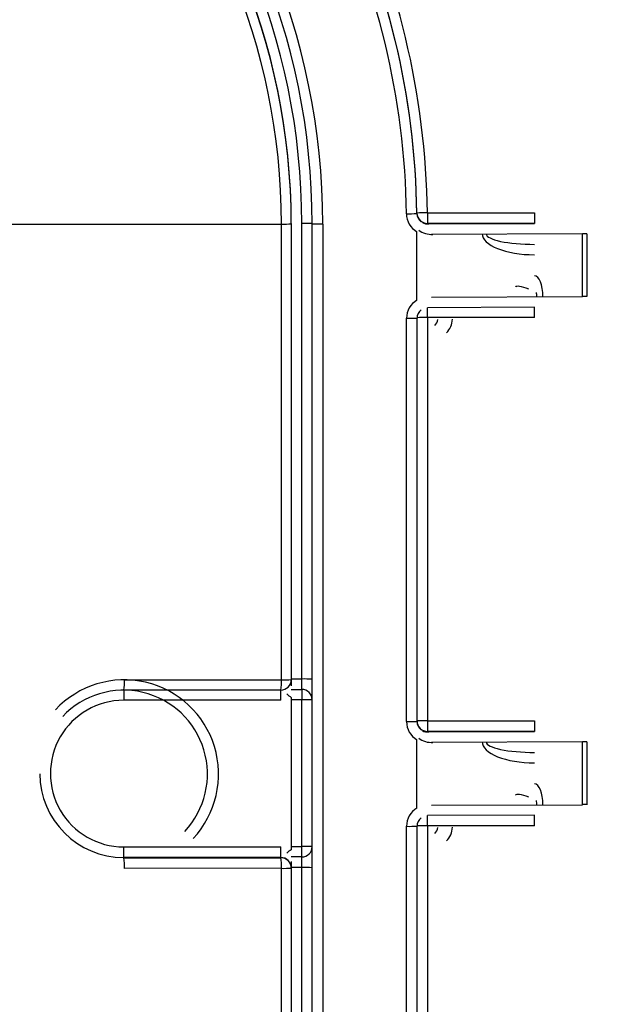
# Model space of a CAD drawing. Header units: inches. Extents: x 113 to 184, y 91 to 194.
# Tile 12 of 20: x 153 to 160, y 114 to 126. Entities that reach past the tile are written whole.
import ezdxf

# ---------------------------------------------------------------- set-up
doc = ezdxf.new("R2010")
doc.units = ezdxf.units.IN
doc.header["$MEASUREMENT"] = 0
doc.layers.add('N0', color=255, linetype='Continuous')

msp = doc.modelspace()

# ---------------------------------------------------------------- linework, layer by layer
at = {"layer": 'N0', "color": 255}
for p, q in [((157.869, 123.473), (157.869, 123.479)), ((157.994, 123.482), (159.277, 123.482)), ((157.994, 123.482), (157.994, 123.355)), ((159.277, 123.482), (159.277, 123.355)), ((150.583, 123.344), (156.246, 123.347)), ((156.246, 117.889), (156.246, 123.347)), ((156.364, 123.355), (156.364, 123.348)), ((156.364, 123.348), (156.364, 117.89)), ((156.489, 117.898), (156.489, 123.356)), ((156.615, 110.175), (156.615, 123.35)), ((156.74, 123.348), (156.74, 110.174)), ((157.869, 122.437), (157.869, 123.256)), ((157.994, 123.35), (159.277, 123.355)), ((157.994, 123.355), (157.994, 123.35)), ((159.277, 123.355), (157.994, 123.355)), ((159.853, 123.231), (158.044, 123.224)), ((159.853, 122.478), (159.853, 123.231)), ((159.903, 123.231), (159.903, 122.478)), ((158.045, 122.471), (159.853, 122.478)), ((159.277, 122.351), (157.995, 122.346)), ((157.995, 122.227), (157.995, 122.346)), ((159.277, 122.349), (159.277, 122.351)), ((159.277, 122.227), (159.277, 122.349)), ((157.744, 117.388), (157.744, 122.219)), ((157.869, 122.22), (157.869, 117.389)), ((159.277, 122.227), (157.995, 122.227)), ((157.995, 122.227), (157.995, 117.396)), ((154.364, 117.888), (156.246, 117.889)), ((156.364, 117.898), (156.489, 117.898)), ((156.364, 117.894), (156.364, 117.818)), ((156.489, 117.774), (156.489, 117.898)), ((156.238, 117.765), (154.356, 117.764)), ((154.356, 117.764), (154.356, 117.644)), ((156.238, 117.644), (156.238, 117.768)), ((156.364, 117.774), (156.489, 117.774)), ((156.489, 117.774), (156.489, 117.649)), ((156.238, 117.644), (154.356, 117.644)), ((156.364, 117.677), (156.364, 115.853)), ((156.489, 117.649), (156.364, 117.649)), ((156.489, 115.893), (156.489, 117.649)), ((157.995, 117.396), (159.277, 117.396)), ((157.995, 117.396), (157.995, 117.269)), ((159.277, 117.396), (159.277, 117.269)), ((157.995, 117.265), (159.277, 117.269)), ((157.995, 117.269), (157.995, 117.265)), ((159.277, 117.269), (157.995, 117.269)), ((157.869, 116.351), (157.869, 117.171)), ((159.853, 117.145), (158.045, 117.138)), ((159.853, 116.392), (159.853, 117.145)), ((159.903, 117.145), (159.903, 116.392)), ((158.045, 116.385), (159.853, 116.392)), ((159.277, 116.266), (157.995, 116.261)), ((157.995, 116.141), (157.995, 116.261)), ((159.277, 116.263), (159.277, 116.266)), ((159.277, 116.141), (159.277, 116.263)), ((157.744, 111.303), (157.744, 116.134)), ((157.869, 116.135), (157.869, 111.304)), ((157.995, 116.141), (157.995, 111.311)), ((159.277, 116.141), (157.995, 116.141)), ((154.356, 115.761), (154.356, 115.887)), ((154.356, 115.887), (156.238, 115.887)), ((156.238, 115.761), (156.238, 115.887)), ((156.364, 115.893), (156.489, 115.893)), ((156.489, 115.766), (156.489, 115.893)), ((154.356, 115.756), (154.356, 115.761)), ((156.238, 115.761), (154.356, 115.761)), ((154.356, 115.756), (156.238, 115.757)), ((156.238, 115.757), (156.238, 115.761)), ((156.489, 115.766), (156.364, 115.766)), ((156.364, 115.713), (156.364, 115.635)), ((156.489, 115.639), (156.489, 115.766)), ((156.246, 115.631), (154.364, 115.63)), ((156.246, 110.172), (156.246, 115.631)), ((156.489, 115.639), (156.364, 115.639)), ((156.364, 115.635), (156.364, 115.632)), ((156.364, 115.632), (156.364, 110.174)), ((156.489, 110.181), (156.489, 115.639))]:
    msp.add_line(p, q, dxfattribs=at)
for points in [[(157.919, 123.375, 2.052268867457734e-289, 2.052268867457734e-289, 0.560398), (157.921, 123.364, 2.052268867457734e-289, 2.052268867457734e-289, -0.035379), (157.915, 123.349, 2.052268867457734e-289, 2.052268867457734e-289, -0.015016), (157.909, 123.336, 2.052268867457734e-289, 2.052268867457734e-289, -0.012861), (157.902, 123.323, 2.052268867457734e-289, 2.052268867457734e-289, -0.014393), (157.893, 123.309, 2.052268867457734e-289, 2.052268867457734e-289, -0.004563), (157.886, 123.298, 2.052268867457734e-289, 2.052268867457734e-289, -0.009763), (157.878, 123.286, 2.052268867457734e-289, 2.052268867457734e-289, 0)], [(157.878, 123.286, 2.052268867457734e-289, 2.052268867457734e-289, 0.041721), (157.876, 123.283, 2.052268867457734e-289, 2.052268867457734e-289, -0.010785), (157.873, 123.279, 2.052268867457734e-289, 2.052268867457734e-289, 0.039688), (157.871, 123.275, 2.052268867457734e-289, 2.052268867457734e-289, 0.07167), (157.87, 123.27, 2.052268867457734e-289, 2.052268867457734e-289, 0.039736), (157.869, 123.265, 2.052268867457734e-289, 2.052268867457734e-289, -0.003865), (157.87, 123.26, 2.052268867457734e-289, 2.052268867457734e-289, 0.072846), (157.869, 123.256, 2.052268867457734e-289, 2.052268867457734e-289, 0)], [(158.044, 123.224, 2.052268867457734e-289, 2.052268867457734e-289, 0), (158.043, 123.248, 2.052268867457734e-289, 2.052268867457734e-289, 0), (158.04, 123.272, 2.052268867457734e-289, 2.052268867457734e-289, 0), (158.036, 123.294, 2.052268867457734e-289, 2.052268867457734e-289, 0), (158.03, 123.313, 2.052268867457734e-289, 2.052268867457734e-289, 0), (158.022, 123.328, 2.052268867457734e-289, 2.052268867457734e-289, 0), (158.013, 123.34, 2.052268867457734e-289, 2.052268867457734e-289, 0), (158.004, 123.348, 2.052268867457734e-289, 2.052268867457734e-289, 0), (157.994, 123.35, 2.052268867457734e-289, 2.052268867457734e-289, 0)], [(157.869, 122.437, 2.052268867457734e-289, 2.052268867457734e-289, 0.040689), (157.87, 122.433, 2.052268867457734e-289, 2.052268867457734e-289, -0.012566), (157.87, 122.428, 2.052268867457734e-289, 2.052268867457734e-289, 0.035808), (157.87, 122.423, 2.052268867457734e-289, 2.052268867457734e-289, 0.072376), (157.871, 122.418, 2.052268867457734e-289, 2.052268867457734e-289, 0.045344), (157.873, 122.414, 2.052268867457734e-289, 2.052268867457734e-289, -0.001577), (157.876, 122.41, 2.052268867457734e-289, 2.052268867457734e-289, 0.079419), (157.878, 122.406, 2.052268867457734e-289, 2.052268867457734e-289, 0)], [(157.995, 122.346, 2.052268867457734e-289, 2.052268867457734e-289, 0), (158.005, 122.349, 2.052268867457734e-289, 2.052268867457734e-289, 0), (158.014, 122.356, 2.052268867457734e-289, 2.052268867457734e-289, 0), (158.023, 122.367, 2.052268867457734e-289, 2.052268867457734e-289, 0), (158.03, 122.382, 2.052268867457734e-289, 2.052268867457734e-289, 0), (158.037, 122.401, 2.052268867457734e-289, 2.052268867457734e-289, 0), (158.041, 122.423, 2.052268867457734e-289, 2.052268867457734e-289, 0), (158.044, 122.446, 2.052268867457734e-289, 2.052268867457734e-289, 0), (158.045, 122.471, 2.052268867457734e-289, 2.052268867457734e-289, 0)], [(157.919, 122.32, 2.052268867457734e-289, 2.052268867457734e-289, -0.528656), (157.921, 122.331, 2.052268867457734e-289, 2.052268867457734e-289, 0.034254), (157.915, 122.345, 2.052268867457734e-289, 2.052268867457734e-289, 0.013976), (157.909, 122.358, 2.052268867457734e-289, 2.052268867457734e-289, 0.012345), (157.902, 122.371, 2.052268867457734e-289, 2.052268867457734e-289, 0.013368), (157.893, 122.384, 2.052268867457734e-289, 2.052268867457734e-289, 0.003937), (157.886, 122.395, 2.052268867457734e-289, 2.052268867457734e-289, 0.009203), (157.878, 122.406, 2.052268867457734e-289, 2.052268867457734e-289, 0)], [(156.308, 117.72, 2.052268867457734e-289, 2.052268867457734e-289, -0.016122), (156.299, 117.709, 2.052268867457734e-289, 2.052268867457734e-289, -0.000717), (156.29, 117.697, 2.052268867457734e-289, 2.052268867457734e-289, -0.011897), (156.279, 117.684, 2.052268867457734e-289, 2.052268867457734e-289, -0.016634), (156.267, 117.671, 2.052268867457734e-289, 2.052268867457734e-289, -0.006214), (156.255, 117.661, 2.052268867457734e-289, 2.052268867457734e-289, 0.00944), (156.243, 117.649, 2.052268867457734e-289, 2.052268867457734e-289, 0.993033), (156.238, 117.644, 2.052268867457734e-289, 2.052268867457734e-289, 0)], [(156.308, 117.72, 2.052268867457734e-289, 2.052268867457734e-289, 0.001962), (156.329, 117.744, 2.052268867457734e-289, 2.052268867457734e-289, 0.00546), (156.343, 117.762, 2.052268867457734e-289, 2.052268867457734e-289, 0.020636), (156.353, 117.774, 2.052268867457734e-289, 2.052268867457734e-289, 0.053242), (156.36, 117.786, 2.052268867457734e-289, 2.052268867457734e-289, 0.068679), (156.362, 117.796, 2.052268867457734e-289, 2.052268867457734e-289, 0.041854), (156.362, 117.803, 2.052268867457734e-289, 2.052268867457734e-289, 0.048594), (156.364, 117.818, 2.052268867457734e-289, 2.052268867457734e-289, 0)], [(156.364, 117.818, 2.052268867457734e-289, 2.052268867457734e-289, 1), (156.364, 117.804, 2.052268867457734e-289, 2.052268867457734e-289, 0), (156.364, 117.782, 2.052268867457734e-289, 2.052268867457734e-289, 0), (156.364, 117.761, 2.052268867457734e-289, 2.052268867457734e-289, 0), (156.364, 117.739, 2.052268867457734e-289, 2.052268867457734e-289, 0), (156.364, 117.716, 2.052268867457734e-289, 2.052268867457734e-289, 0), (156.364, 117.698, 2.052268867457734e-289, 2.052268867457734e-289, 0), (156.364, 117.677, 2.052268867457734e-289, 2.052268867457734e-289, 0)], [(157.919, 117.29, 2.052268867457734e-289, 2.052268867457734e-289, 0.560415), (157.921, 117.278, 2.052268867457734e-289, 2.052268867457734e-289, -0.035462), (157.915, 117.264, 2.052268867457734e-289, 2.052268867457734e-289, -0.014782), (157.909, 117.251, 2.052268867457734e-289, 2.052268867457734e-289, -0.012825), (157.902, 117.238, 2.052268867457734e-289, 2.052268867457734e-289, -0.014407), (157.893, 117.224, 2.052268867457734e-289, 2.052268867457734e-289, -0.004536), (157.886, 117.213, 2.052268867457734e-289, 2.052268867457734e-289, -0.009796), (157.878, 117.201, 2.052268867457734e-289, 2.052268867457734e-289, 0)], [(158.045, 117.138, 2.052268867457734e-289, 2.052268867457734e-289, 0), (158.044, 117.163, 2.052268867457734e-289, 2.052268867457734e-289, 0), (158.041, 117.186, 2.052268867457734e-289, 2.052268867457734e-289, 0), (158.037, 117.208, 2.052268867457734e-289, 2.052268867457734e-289, 0), (158.03, 117.227, 2.052268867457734e-289, 2.052268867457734e-289, 0), (158.023, 117.243, 2.052268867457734e-289, 2.052268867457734e-289, 0), (158.014, 117.255, 2.052268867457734e-289, 2.052268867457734e-289, 0), (158.005, 117.262, 2.052268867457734e-289, 2.052268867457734e-289, 0), (157.995, 117.265, 2.052268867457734e-289, 2.052268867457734e-289, 0)], [(157.878, 117.201, 2.052268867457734e-289, 2.052268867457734e-289, 0.043311), (157.876, 117.198, 2.052268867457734e-289, 2.052268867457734e-289, -0.0102), (157.873, 117.194, 2.052268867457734e-289, 2.052268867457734e-289, 0.040301), (157.871, 117.19, 2.052268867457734e-289, 2.052268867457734e-289, 0.072181), (157.87, 117.185, 2.052268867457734e-289, 2.052268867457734e-289, 0.03966), (157.869, 117.18, 2.052268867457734e-289, 2.052268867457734e-289, -0.004544), (157.87, 117.175, 2.052268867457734e-289, 2.052268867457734e-289, 0.068902), (157.869, 117.171, 2.052268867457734e-289, 2.052268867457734e-289, 0)], [(157.869, 116.351, 2.052268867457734e-289, 2.052268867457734e-289, 0.04069), (157.87, 116.347, 2.052268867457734e-289, 2.052268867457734e-289, -0.012565), (157.87, 116.342, 2.052268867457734e-289, 2.052268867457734e-289, 0.035807), (157.87, 116.337, 2.052268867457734e-289, 2.052268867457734e-289, 0.072375), (157.871, 116.332, 2.052268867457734e-289, 2.052268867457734e-289, 0.045342), (157.873, 116.328, 2.052268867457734e-289, 2.052268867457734e-289, -0.001578), (157.876, 116.325, 2.052268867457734e-289, 2.052268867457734e-289, 0.079412), (157.878, 116.321, 2.052268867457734e-289, 2.052268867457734e-289, 0)], [(157.919, 116.235, 2.052268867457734e-289, 2.052268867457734e-289, -0.528252), (157.921, 116.245, 2.052268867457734e-289, 2.052268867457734e-289, 0.034296), (157.915, 116.26, 2.052268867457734e-289, 2.052268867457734e-289, 0.013813), (157.909, 116.272, 2.052268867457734e-289, 2.052268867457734e-289, 0.012325), (157.902, 116.285, 2.052268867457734e-289, 2.052268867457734e-289, 0.01343), (157.893, 116.298, 2.052268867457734e-289, 2.052268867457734e-289, 0.003957), (157.886, 116.309, 2.052268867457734e-289, 2.052268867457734e-289, 0.009249), (157.878, 116.321, 2.052268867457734e-289, 2.052268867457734e-289, 0)], [(157.995, 116.261, 2.052268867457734e-289, 2.052268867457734e-289, 0), (158.005, 116.263, 2.052268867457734e-289, 2.052268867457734e-289, 0), (158.014, 116.27, 2.052268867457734e-289, 2.052268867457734e-289, 0), (158.023, 116.281, 2.052268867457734e-289, 2.052268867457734e-289, 0), (158.03, 116.297, 2.052268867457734e-289, 2.052268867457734e-289, 0), (158.037, 116.316, 2.052268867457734e-289, 2.052268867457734e-289, 0), (158.041, 116.337, 2.052268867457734e-289, 2.052268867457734e-289, 0), (158.044, 116.361, 2.052268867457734e-289, 2.052268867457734e-289, 0), (158.045, 116.385, 2.052268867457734e-289, 2.052268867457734e-289, 0)], [(156.238, 115.887, 2.052268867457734e-289, 2.052268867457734e-289, 0.993034), (156.243, 115.882, 2.052268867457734e-289, 2.052268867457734e-289, 0.009439), (156.255, 115.87, 2.052268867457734e-289, 2.052268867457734e-289, -0.006214), (156.267, 115.859, 2.052268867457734e-289, 2.052268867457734e-289, -0.016633), (156.279, 115.847, 2.052268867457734e-289, 2.052268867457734e-289, -0.011898), (156.29, 115.834, 2.052268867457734e-289, 2.052268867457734e-289, -0.000717), (156.299, 115.822, 2.052268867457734e-289, 2.052268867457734e-289, -0.016039), (156.308, 115.81, 2.052268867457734e-289, 2.052268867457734e-289, 0)], [(156.364, 115.853, 2.052268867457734e-289, 2.052268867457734e-289, 0), (156.364, 115.833, 2.052268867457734e-289, 2.052268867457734e-289, 0), (156.364, 115.815, 2.052268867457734e-289, 2.052268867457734e-289, 0), (156.364, 115.792, 2.052268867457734e-289, 2.052268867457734e-289, 0), (156.364, 115.77, 2.052268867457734e-289, 2.052268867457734e-289, 0), (156.364, 115.75, 2.052268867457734e-289, 2.052268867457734e-289, 0), (156.364, 115.728, 2.052268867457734e-289, 2.052268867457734e-289, -1), (156.364, 115.713, 2.052268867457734e-289, 2.052268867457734e-289, 0)], [(156.364, 115.713, 2.052268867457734e-289, 2.052268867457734e-289, 0.107296), (156.362, 115.729, 2.052268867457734e-289, 2.052268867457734e-289, 0.054766), (156.362, 115.737, 2.052268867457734e-289, 2.052268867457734e-289, 0.074139), (156.359, 115.747, 2.052268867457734e-289, 2.052268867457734e-289, 0.036367), (156.352, 115.758, 2.052268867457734e-289, 2.052268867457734e-289, 0.016338), (156.344, 115.769, 2.052268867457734e-289, 2.052268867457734e-289, 0.006861), (156.332, 115.783, 2.052268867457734e-289, 2.052268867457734e-289, 0.004002), (156.308, 115.81, 2.052268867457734e-289, 2.052268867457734e-289, 0)]]:
    msp.add_lwpolyline(points, format="xyseb", dxfattribs=at)
for centre, radius, start, end in [((148.459, 123.37), 12.171, 0.0002, 47.666), ((148.459, 123.357), 12.171, 0.0002, 47.666), ((148.459, 123.356), 12.045, 0.0002, 47.666), ((148.458, 123.348), 8.282, 0.0018, 179.9982), ((148.458, 123.349), 8.156, 0.0018, 179.9982), ((148.458, 123.356), 8.031, 0.0017, 179.9983), ((148.458, 123.355), 7.905, 0.0017, 179.9983), ((148.458, 123.348), 7.905, 0.0017, 179.9983), ((148.458, 123.347), 7.788, 0.0017, 179.9983), ((148.459, 123.355), 9.41, 0.754, 26.2288), ((148.459, 123.35), 9.41, 0.754, 26.2287), ((148.459, 123.356), 9.536, 0.754, 26.2287), ((148.459, 123.348), 9.285, 0.754, 26.2287), ((157.727, 127.067), 3.596, 270.254, 272.2536), ((157.994, 123.474), 0.251, 180.7541, 240.219), ((158.01, 119.886), 3.596, 90.2539, 92.2537), ((157.994, 123.481), 0.125, 180.7553, 270.0007), ((157.994, 123.475), 0.125, 180.7538, 233.0388), ((156.274, 126.636), 3.288, 269.5091, 271.5564), ((156.52, 119.76), 3.596, 88.5001, 90.4996), ((156.709, 126.948), 3.599, 268.5013, 270.499), ((159.902, 109.997), 13.234, 89.9958, 90.2135), ((157.995, 122.219), 0.251, 119.9984, 179.9999), ((159.902, 109.244), 13.234, 89.9958, 90.2135), ((157.995, 122.22), 0.125, 127.1979, 179.9993), ((157.775, 125.815), 3.596, 269.5004, 271.4999), ((157.964, 118.364), 3.863, 89.5489, 91.4082), ((153.881, 117.857), 0.484, 348.9209, 3.7251), ((156.238, 117.89), 0.125, 269.9992, 359.9985), ((155.763, 117.858), 0.484, 348.9222, 3.7238), ((156.274, 121.179), 3.29, 269.5098, 271.556), ((156.52, 114.302), 3.596, 88.5002, 90.4998), ((156.489, 117.895), 0.251, 223.9783, 240.001), ((156.489, 117.648), 0.125, 0.0011, 90.0012), ((154.356, 116.765), 0.878, 89.9983, 270.0017), ((156.52, 114.054), 3.596, 88.5003, 90.4998), ((157.775, 120.984), 3.596, 269.5003, 271.4997), ((157.995, 117.388), 0.251, 180.0002, 240.0015), ((157.963, 113.801), 3.596, 89.5001, 91.4998), ((157.995, 117.395), 0.125, 180.0011, 270.0012), ((157.995, 117.389), 0.125, 180.0005, 232.8023), ((159.902, 103.828), 13.317, 89.9964, 90.2128), ((154.356, 116.764), 1.004, 180.0011, 270.0011), ((157.995, 116.134), 0.251, 119.9985, 179.9998), ((159.902, 103.085), 13.308, 89.9963, 90.2128), ((157.995, 116.135), 0.125, 127.1977, 179.9995), ((157.775, 119.729), 3.596, 269.5002, 271.4998), ((157.964, 112.279), 3.862, 89.5486, 91.4083), ((156.489, 115.636), 0.251, 119.999, 136.0217), ((156.52, 112.297), 3.596, 88.5002, 90.4999), ((156.489, 115.891), 0.125, 269.9988, 359.9989), ((153.85, 115.661), 0.515, 356.545, 10.6824), ((156.238, 115.635), 0.125, 0.0014, 90.0008), ((155.732, 115.662), 0.515, 356.5463, 10.6811), ((156.238, 115.632), 0.125, 0.0014, 90.0008), ((156.274, 118.92), 3.29, 269.5097, 271.5561), ((156.52, 112.043), 3.596, 88.5003, 90.4997)]:
    msp.add_arc(centre, radius, start, end, dxfattribs=at)
for centre, major_axis, ratio, start_param, end_param in [((158.044, 123.475), (0.167, 0.188), 0.996189, 3.207255, 3.932931), ((157.994, 123.476), (0.075, 0.101), 0.992393, 3.286265, 3.931392), ((159.277, 123.231), (-0.626, 0), 0.400804, 6.283185, 7.853982), ((159.277, 123.23), (-0.576, -0.001), 0.217905, 6.282786, 7.853583), ((159.277, 122.478), (0, 0.251), 0.400804, 4.712389, 6.283185), ((159.277, 122.477), (-0.229, 0.115), 0.217905, 5.120881, 6.282787), ((159.277, 122.477), (0, 0.125), 0.217905, 4.71199, 5.120881), ((157.995, 122.221), (0, -0.125), 0.992393, 0.7898, 1.43905), ((158.045, 122.22), (0, -0.251), 0.996189, 0.791339, 1.520916), ((154.364, 116.759), (0, -1.129), 0.999442, 0.819663, 3.961256), ((154.356, 116.76), (0, -1.004), 0.999372, 0.815898, 3.957491), ((157.995, 117.39), (0.076, 0.101), 0.992393, 3.282142, 3.931392), ((158.045, 117.389), (0.167, 0.188), 0.996189, 3.203353, 3.93293), ((159.277, 117.145), (-0.626, 0), 0.400804, 6.283185, 7.853982), ((159.277, 117.144), (-0.576, -0.001), 0.217905, 6.282786, 7.853583), ((159.277, 116.392), (0, 0.251), 0.400804, 4.712389, 6.283185), ((159.277, 116.391), (-0.229, 0.115), 0.217905, 5.12088, 6.282786), ((159.277, 116.391), (0, 0.125), 0.217905, 4.71199, 5.120881), ((157.995, 116.135), (0, -0.125), 0.992393, 0.789797, 1.439048), ((158.045, 116.134), (0, -0.251), 0.996189, 0.791339, 1.520916)]:
    msp.add_ellipse(centre, major_axis=major_axis, ratio=ratio, start_param=start_param, end_param=end_param, dxfattribs=at)

doc.saveas('drawing.dxf')
